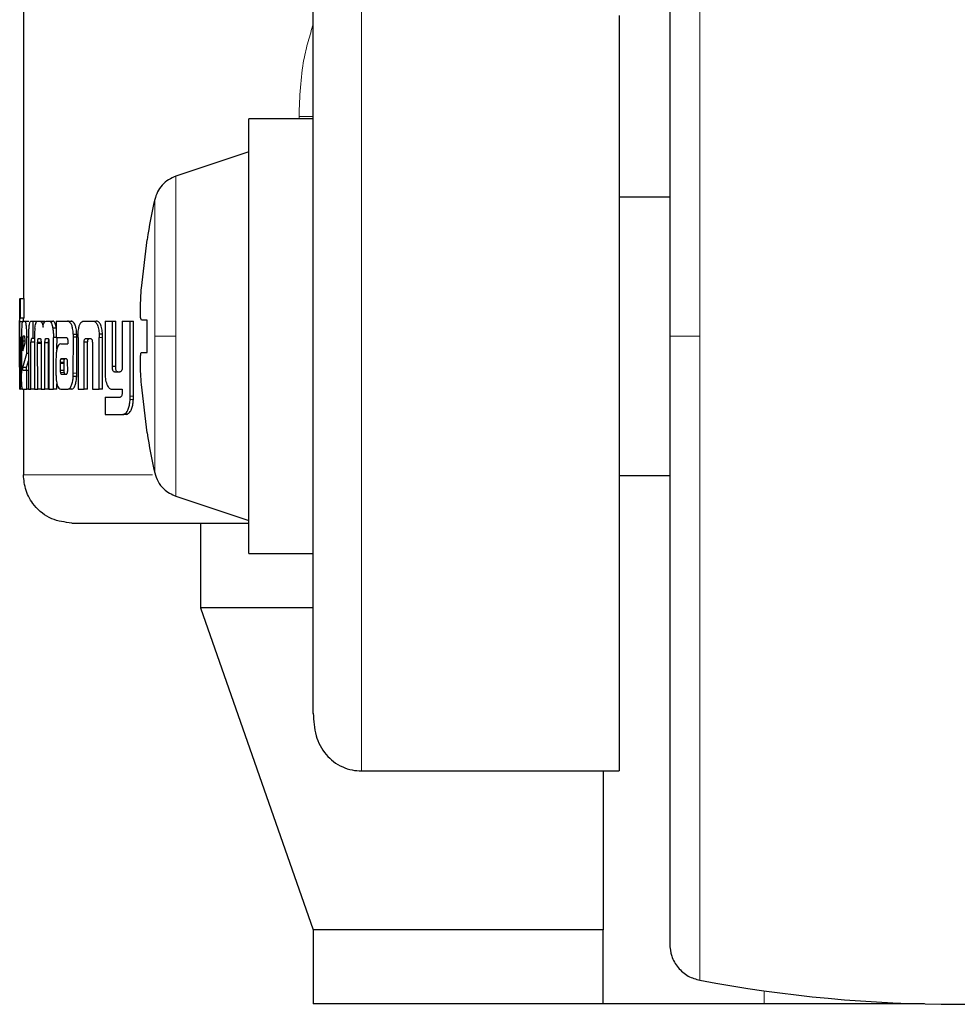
# Model space of a CAD drawing. Header units: millimetres. Extents: x 25 to 243, y 63 to 146.
# Tile 64 of 70: x 241.17 to 242.18, y 62.97 to 64.03. Entities that reach past the tile are written whole.
import ezdxf

# ---------------------------------------------------------------- set-up
doc = ezdxf.new("R2010")
doc.units = ezdxf.units.MM
doc.linetypes.add('PHANTOM', pattern=[12.7, 6.35, -1.27, 1.27, -1.27, 1.27, -1.27])

msp = doc.modelspace()

# ---------------------------------------------------------------- linework, layer by layer
at = {"color": 7, "linetype": 'Continuous', "lineweight": 25}
for p, q in [((241.1782, 64.9241), (241.1782, 63.726)), ((241.8202, 64.0311), (241.8202, 63.2168)), ((241.4906, 63.9195), (241.4212, 63.9195)), ((241.4212, 63.6853), (241.4212, 63.9195)), ((241.4212, 63.884), (241.3426, 63.8578)), ((241.8746, 63.8353), (241.8202, 63.8353)), ((241.3054, 63.7373), (241.3116, 63.7894)), ((241.3116, 63.7894), (241.3114, 63.7894)), ((241.1742, 63.7256), (241.1742, 63.6287)), ((241.1743, 63.726), (241.1743, 63.7256)), ((241.1743, 63.726), (241.1752, 63.726)), ((241.1752, 63.7049), (241.1752, 63.726)), ((241.1752, 63.726), (241.1792, 63.726)), ((241.1792, 63.7049), (241.1792, 63.726)), ((241.1743, 63.7049), (241.1752, 63.7049)), ((241.1792, 63.7049), (241.1752, 63.7049)), ((241.1742, 63.6534), (241.1742, 63.7009)), ((241.1782, 63.7009), (241.1742, 63.7009)), ((241.1774, 63.7016), (241.18, 63.7016)), ((241.18, 63.7016), (241.184, 63.7016)), ((241.1842, 63.7015), (241.184, 63.7016)), ((241.1864, 63.7016), (241.1884, 63.7016)), ((241.1884, 63.7016), (241.1884, 63.683)), ((241.1884, 63.7016), (241.1924, 63.7016)), ((241.1934, 63.7016), (241.1962, 63.7016)), ((241.1962, 63.7016), (241.2001, 63.7016)), ((241.2013, 63.7007), (241.2001, 63.7016)), ((241.2027, 63.7016), (241.2062, 63.7016)), ((241.2062, 63.7016), (241.21, 63.7016)), ((241.2134, 63.6939), (241.2099, 63.6939)), ((241.2134, 63.7016), (241.2134, 63.684)), ((241.2134, 63.7016), (241.2259, 63.7016)), ((241.2259, 63.7016), (241.2297, 63.7016)), ((241.2308, 63.7013), (241.227, 63.7013)), ((241.2433, 63.7016), (241.253, 63.7016)), ((241.253, 63.7016), (241.2567, 63.7016)), ((241.2662, 63.7016), (241.2662, 63.6469)), ((241.2662, 63.7016), (241.2741, 63.7016)), ((241.2741, 63.6528), (241.2741, 63.7016)), ((241.2741, 63.7016), (241.2777, 63.7016)), ((241.2777, 63.6528), (241.2777, 63.7016)), ((241.2847, 63.7016), (241.2847, 63.6516)), ((241.2847, 63.7016), (241.2933, 63.7016)), ((241.2933, 63.6209), (241.2933, 63.7016)), ((241.2933, 63.7016), (241.2968, 63.7016)), ((241.2968, 63.6209), (241.2968, 63.7016)), ((241.3116, 63.7026), (241.3054, 63.7026)), ((241.3116, 63.6679), (241.3116, 63.7026)), ((241.1747, 63.6844), (241.1747, 63.6537)), ((241.1747, 63.6844), (241.1755, 63.6844)), ((241.1755, 63.6531), (241.1755, 63.6844)), ((241.1762, 63.6843), (241.1762, 63.6456)), ((241.1795, 63.6853), (241.1779, 63.6853)), ((241.1837, 63.6843), (241.182, 63.6843)), ((241.182, 63.6668), (241.182, 63.6843)), ((241.1836, 63.6828), (241.1836, 63.6283)), ((241.1884, 63.683), (241.1871, 63.683)), ((241.1902, 63.683), (241.1884, 63.683)), ((241.1902, 63.684), (241.1902, 63.6283)), ((241.1946, 63.683), (241.1965, 63.683)), ((241.2026, 63.683), (241.2045, 63.683)), ((241.2106, 63.6283), (241.2106, 63.684)), ((241.2134, 63.684), (241.2106, 63.684)), ((241.2134, 63.684), (241.2247, 63.684)), ((241.2144, 63.6715), (241.2145, 63.684)), ((241.232, 63.6876), (241.2357, 63.6876)), ((241.232, 63.6455), (241.2321, 63.6844)), ((241.2358, 63.6844), (241.2321, 63.6844)), ((241.2358, 63.6455), (241.2358, 63.6844)), ((241.2371, 63.6841), (241.2371, 63.6283)), ((241.2459, 63.683), (241.2503, 63.683)), ((241.2635, 63.6875), (241.2598, 63.6875)), ((241.2598, 63.6875), (241.26, 63.6841)), ((241.26, 63.6283), (241.26, 63.6841)), ((241.2636, 63.6283), (241.2636, 63.6841)), ((241.4212, 63.4511), (241.4212, 63.6853)), ((241.1775, 63.6803), (241.1775, 63.6695)), ((241.1775, 63.6803), (241.18, 63.6803)), ((241.1775, 63.6695), (241.18, 63.6784)), ((241.18, 63.6784), (241.18, 63.6802)), ((241.1864, 63.6283), (241.1864, 63.6791)), ((241.1902, 63.6791), (241.1864, 63.6791)), ((241.1976, 63.6787), (241.1936, 63.6787)), ((241.1937, 63.6283), (241.1936, 63.6775)), ((241.1973, 63.6775), (241.1936, 63.6775)), ((241.1973, 63.6783), (241.1973, 63.6283)), ((241.2015, 63.6283), (241.2015, 63.6783)), ((241.2054, 63.6783), (241.2015, 63.6783)), ((241.2051, 63.6826), (241.2021, 63.6826)), ((241.2054, 63.6283), (241.2054, 63.6783)), ((241.2058, 63.6775), (241.2058, 63.6283)), ((241.2184, 63.6772), (241.226, 63.6772)), ((241.226, 63.6811), (241.226, 63.6801)), ((241.226, 63.6791), (241.226, 63.6772)), ((241.2437, 63.6283), (241.2437, 63.679)), ((241.2474, 63.679), (241.2437, 63.679)), ((241.2474, 63.6283), (241.2474, 63.679)), ((241.2526, 63.6779), (241.2526, 63.6283)), ((241.1775, 63.6515), (241.182, 63.6668)), ((241.1836, 63.6668), (241.182, 63.6668)), ((241.3054, 63.6679), (241.3116, 63.6679)), ((241.3054, 63.6679), (241.3116, 63.6679)), ((241.1815, 63.6515), (241.1775, 63.6515)), ((241.1815, 63.6515), (241.1836, 63.6588)), ((241.2133, 63.6598), (241.2133, 63.6449)), ((241.2178, 63.6573), (241.2178, 63.6561)), ((241.2178, 63.6573), (241.2217, 63.6573)), ((241.2178, 63.6561), (241.2178, 63.6486)), ((241.2189, 63.6609), (241.2187, 63.6608)), ((241.2187, 63.6608), (241.2225, 63.6608)), ((241.2192, 63.6609), (241.2189, 63.6609)), ((241.2244, 63.661), (241.2192, 63.6609)), ((241.2192, 63.6609), (241.223, 63.6609)), ((241.2217, 63.6573), (241.2217, 63.6561)), ((241.2217, 63.6561), (241.2217, 63.6486)), ((241.2227, 63.6609), (241.2225, 63.6608)), ((241.2247, 63.661), (241.223, 63.6609)), ((241.226, 63.6487), (241.2259, 63.6568)), ((241.2777, 63.6528), (241.2741, 63.6528)), ((241.1743, 63.6493), (241.1745, 63.6493)), ((241.1778, 63.6487), (241.182, 63.6487)), ((241.182, 63.6283), (241.182, 63.6487)), ((241.182, 63.6487), (241.1836, 63.6487)), ((241.2178, 63.6486), (241.2217, 63.6486)), ((241.219, 63.6445), (241.2228, 63.6445)), ((241.2193, 63.6444), (241.2245, 63.6445)), ((241.2357, 63.6421), (241.232, 63.6421)), ((241.2763, 63.6469), (241.2822, 63.6469)), ((241.2144, 63.6283), (241.2144, 63.6339)), ((241.3116, 63.5812), (241.3054, 63.6332)), ((241.1743, 63.6283), (241.1743, 63.6287)), ((241.1743, 63.6283), (241.1747, 63.6283)), ((241.1774, 63.6283), (241.1747, 63.6283)), ((241.1774, 63.6283), (241.182, 63.6283)), ((241.1782, 63.6283), (241.1782, 63.5361)), ((241.1836, 63.6283), (241.182, 63.6283)), ((241.1836, 63.6283), (241.1864, 63.6283)), ((241.1902, 63.6283), (241.1864, 63.6283)), ((241.1902, 63.6283), (241.1937, 63.6283)), ((241.1973, 63.6283), (241.1937, 63.6283)), ((241.1973, 63.6283), (241.2015, 63.6283)), ((241.2054, 63.6283), (241.2015, 63.6283)), ((241.2058, 63.6283), (241.2106, 63.6283)), ((241.2144, 63.6283), (241.2106, 63.6283)), ((241.2187, 63.6283), (241.2266, 63.6283)), ((241.2303, 63.6283), (241.2266, 63.6283)), ((241.2371, 63.6283), (241.2437, 63.6283)), ((241.2474, 63.6283), (241.2437, 63.6283)), ((241.2526, 63.6283), (241.26, 63.6283)), ((241.2636, 63.6283), (241.26, 63.6283)), ((241.2662, 63.6195), (241.2662, 63.6009)), ((241.2662, 63.6195), (241.2824, 63.6195)), ((241.274, 63.6283), (241.2847, 63.6283)), ((241.2847, 63.6283), (241.2847, 63.624)), ((241.2662, 63.6009), (241.2852, 63.6009)), ((241.2888, 63.6009), (241.2852, 63.6009)), ((241.2905, 63.6013), (241.2869, 63.6013)), ((241.2888, 63.6009), (241.2905, 63.6013)), ((241.3114, 63.5812), (241.3116, 63.5812)), ((241.8202, 63.5353), (241.8746, 63.5353)), ((241.3426, 63.5128), (241.4212, 63.4866)), ((241.3691, 63.484), (241.3691, 63.3927)), ((241.4212, 63.4511), (241.4906, 63.4511)), ((241.3691, 63.3927), (241.4906, 63.0457)), ((241.4893, 63.3927), (241.3691, 63.3927)), ((241.5426, 63.2168), (241.8202, 63.2168)), ((241.8029, 63.2168), (241.8029, 63.0457)), ((241.4906, 63.0457), (241.4906, 62.9657)), ((241.8029, 63.0457), (241.4906, 63.0457)), ((241.8029, 62.9657), (241.8029, 63.0457)), ((241.8029, 62.9657), (241.4906, 62.9657)), ((241.9764, 62.9657), (241.8029, 62.9657)), ((242.1492, 62.9657), (241.9764, 62.9657))]:
    msp.add_line(p, q, dxfattribs=at)
at = {"color": 8, "linetype": 'PHANTOM', "lineweight": 18}
for p, q in [((241.9072, 64.3794), (241.9072, 63.6853)), ((241.5426, 63.2168), (241.5426, 64.0769)), ((241.4906, 63.9223), (241.4752, 63.9223)), ((241.4752, 63.9223), (241.4752, 63.9195)), ((241.3426, 63.6853), (241.3426, 63.8578)), ((241.3198, 63.8326), (241.3198, 63.6853)), ((241.2636, 63.6841), (241.26, 63.6841)), ((241.3198, 63.6853), (241.3198, 63.538)), ((241.3426, 63.5128), (241.3426, 63.6853)), ((241.9072, 63.6853), (241.9072, 62.9912)), ((241.1762, 63.6531), (241.1755, 63.6531)), ((241.2178, 63.6561), (241.2217, 63.6561)), ((241.2181, 63.6461), (241.222, 63.6461)), ((241.2358, 63.6455), (241.232, 63.6455)), ((241.2968, 63.6209), (241.2933, 63.6209)), ((241.2967, 63.6172), (241.2932, 63.6172)), ((241.3175, 63.5361), (241.1782, 63.5361)), ((241.9764, 62.9657), (241.9764, 62.9798))]:
    msp.add_line(p, q, dxfattribs=at)
at = {"color": 7, "linetype": 'Continuous', "lineweight": 25}
for centre, radius, start, end in [((241.9657, 63.6853), 0.6625, 167.1521, 170.9599), ((241.9657, 63.6853), 0.6625, 189.0401, 192.8479), ((242.1846, 64.4653), 1.5, 259.3429, 280.6571)]:
    msp.add_arc(centre, radius, start, end, dxfattribs=at)
for points, knots in [([(241.8746, 64.3401), (241.8746, 64.3391), (241.8746, 64.3372), (241.8746, 64.3215), (241.8746, 64.2974), (241.8746, 64.2648), (241.8746, 64.2253), (241.8746, 64.1803), (241.8746, 64.1313), (241.8746, 64.0745), (241.8746, 64.0104), (241.8746, 63.9397), (241.8746, 63.861), (241.8746, 63.7763), (241.8746, 63.7144), (241.8746, 63.6853)], [0, 0, 0, 0, 0.079472, 0.15833, 0.23599, 0.311916, 0.38565, 0.456814, 0.52512, 0.590369, 0.672044, 0.748348, 0.819371, 0.915252, 1, 1, 1, 1]), ([(241.4906, 63.2788), (241.4906, 63.2794), (241.4906, 63.2835), (241.4906, 63.3047), (241.4906, 63.3417), (241.4906, 63.3896), (241.4906, 63.4434), (241.4906, 63.5002), (241.4906, 63.5571), (241.4906, 63.6121), (241.4906, 63.6652), (241.4906, 63.7186), (241.4906, 63.7746), (241.4906, 63.8336), (241.4906, 63.8934), (241.4906, 63.9512), (241.4906, 64.0044), (241.4906, 64.0474), (241.4906, 64.0731), (241.4906, 64.0797), (241.4906, 64.0802)], [0, 0, 0, 0, 0.012617, 0.084318, 0.154616, 0.222417, 0.286857, 0.347339, 0.403534, 0.45534, 0.502829, 0.550347, 0.602183, 0.658407, 0.718918, 0.783384, 0.851206, 0.921517, 0.993224, 1, 1, 1, 1]), ([(241.3426, 63.8578), (241.3399, 63.8567), (241.3344, 63.8544), (241.3276, 63.8484), (241.3224, 63.8411), (241.3206, 63.8354), (241.3198, 63.8326)], [0, 0, 0, 0, 0.2458576, 0.5000016, 0.7541477, 1, 1, 1, 1]), ([(241.3054, 63.7026), (241.3052, 63.703), (241.3046, 63.7038), (241.3043, 63.7097), (241.3043, 63.7185), (241.3048, 63.7282), (241.3053, 63.7347), (241.3054, 63.7373)], [0, 0, 0, 0, 0.21418, 0.428382, 0.641872, 0.855041, 1, 1, 1, 1]), ([(241.1742, 63.7009), (241.1742, 63.7016), (241.1742, 63.7027), (241.1743, 63.7039), (241.1743, 63.7047), (241.1743, 63.7049), (241.1743, 63.7049)], [0, 0, 0, 0, 0.336325, 0.550358, 0.765312, 1, 1, 1, 1]), ([(241.1782, 63.7016), (241.1782, 63.7021), (241.1782, 63.7029), (241.1783, 63.704), (241.1783, 63.7047), (241.1783, 63.7049), (241.1783, 63.7049)], [0, 0, 0, 0, 0.250632, 0.498172, 0.746719, 1, 1, 1, 1]), ([(241.1774, 63.7016), (241.1772, 63.7014), (241.1769, 63.701), (241.1765, 63.6972), (241.1763, 63.6923), (241.1762, 63.6877), (241.1762, 63.685), (241.1762, 63.6843)], [0, 0, 0, 0, 0.242841, 0.487171, 0.701508, 0.919933, 1, 1, 1, 1]), ([(241.182, 63.6843), (241.182, 63.6865), (241.1819, 63.691), (241.1815, 63.6963), (241.1809, 63.7001), (241.1804, 63.7015), (241.1801, 63.7016), (241.18, 63.7016)], [0, 0, 0, 0, 0.2428017, 0.4869854, 0.7008654, 0.9204018, 1, 1, 1, 1]), ([(241.1864, 63.7016), (241.186, 63.7015), (241.1853, 63.7012), (241.1845, 63.6986), (241.184, 63.695), (241.1837, 63.6896), (241.1837, 63.6854), (241.1836, 63.6828)], [0, 0, 0, 0, 0.2666933, 0.4290967, 0.5925466, 0.7409958, 1, 1, 1, 1]), ([(241.1906, 63.6939), (241.1905, 63.6927), (241.1903, 63.6906), (241.1902, 63.6871), (241.1902, 63.6851), (241.1902, 63.684)], [0, 0, 0, 0, 0.395689, 0.694707, 1, 1, 1, 1]), ([(241.1906, 63.6939), (241.1909, 63.6958), (241.1914, 63.6991), (241.1924, 63.7013), (241.1931, 63.7015), (241.1934, 63.7016)], [0, 0, 0, 0, 0.406327, 0.724543, 1, 1, 1, 1]), ([(241.1962, 63.7016), (241.1968, 63.7015), (241.1977, 63.7012), (241.1987, 63.6987), (241.1992, 63.6965), (241.1994, 63.6953), (241.1994, 63.6951)], [0, 0, 0, 0, 0.48325, 0.726037, 0.969991, 1, 1, 1, 1]), ([(241.1994, 63.6951), (241.1996, 63.6963), (241.1999, 63.6986), (241.2011, 63.7012), (241.202, 63.7015), (241.2027, 63.7016)], [0, 0, 0, 0, 0.24943, 0.499522, 1, 1, 1, 1]), ([(241.2062, 63.7016), (241.2067, 63.7014), (241.2077, 63.7011), (241.2091, 63.6982), (241.2097, 63.6953), (241.2099, 63.6939)], [0, 0, 0, 0, 0.385661, 0.692141, 1, 1, 1, 1]), ([(241.2099, 63.6939), (241.2101, 63.6924), (241.2104, 63.69), (241.2106, 63.6866), (241.2106, 63.6849), (241.2106, 63.684)], [0, 0, 0, 0, 0.499139, 0.749509, 1, 1, 1, 1]), ([(241.2138, 63.6939), (241.2134, 63.6958), (241.2127, 63.6992), (241.2112, 63.7014), (241.2104, 63.7015), (241.21, 63.7016)], [0, 0, 0, 0, 0.425549, 0.744503, 1, 1, 1, 1]), ([(241.227, 63.7013), (241.2268, 63.7014), (241.2265, 63.7016), (241.2261, 63.7016), (241.2259, 63.7016)], [0, 0, 0, 0, 0.499982, 1, 1, 1, 1]), ([(241.232, 63.6876), (241.2318, 63.6897), (241.2315, 63.6932), (241.2304, 63.6974), (241.2289, 63.7002), (241.2277, 63.7009), (241.227, 63.7013)], [0, 0, 0, 0, 0.282953, 0.488452, 0.693686, 1, 1, 1, 1]), ([(241.2308, 63.7013), (241.2306, 63.7014), (241.2303, 63.7016), (241.2299, 63.7016), (241.2297, 63.7016)], [0, 0, 0, 0, 0.499989, 1, 1, 1, 1]), ([(241.2357, 63.6876), (241.2356, 63.6897), (241.2353, 63.6932), (241.2342, 63.6973), (241.2327, 63.7002), (241.2315, 63.7009), (241.2308, 63.7013)], [0, 0, 0, 0, 0.282865, 0.488488, 0.693914, 1, 1, 1, 1]), ([(241.2371, 63.6875), (241.2373, 63.6896), (241.2376, 63.6933), (241.2387, 63.6976), (241.2402, 63.7005), (241.2418, 63.7015), (241.2429, 63.7016), (241.2433, 63.7016)], [0, 0, 0, 0, 0.259951, 0.447445, 0.635292, 0.880859, 1, 1, 1, 1]), ([(241.253, 63.7016), (241.2538, 63.7015), (241.255, 63.7014), (241.2566, 63.6999), (241.2576, 63.6983), (241.2585, 63.6961), (241.2594, 63.6926), (241.2597, 63.6895), (241.2598, 63.6875)], [0, 0, 0, 0, 0.250368, 0.375682, 0.500826, 0.622431, 0.750732, 1, 1, 1, 1]), ([(241.2635, 63.6875), (241.2633, 63.6895), (241.2631, 63.6926), (241.2622, 63.6961), (241.2613, 63.6983), (241.2602, 63.6999), (241.2587, 63.7014), (241.2575, 63.7015), (241.2567, 63.7016)], [0, 0, 0, 0, 0.249738, 0.3782, 0.499817, 0.624883, 0.750039, 1, 1, 1, 1]), ([(241.1779, 63.6853), (241.1779, 63.6852), (241.1778, 63.6851), (241.1776, 63.6839), (241.1775, 63.6824), (241.1775, 63.6811), (241.1775, 63.6804), (241.1775, 63.6803)], [0, 0, 0, 0, 0.27204, 0.519337, 0.755441, 0.9651, 1, 1, 1, 1]), ([(241.18, 63.6802), (241.18, 63.681), (241.18, 63.6822), (241.1799, 63.6837), (241.1798, 63.6846), (241.1796, 63.6852), (241.1795, 63.6853), (241.1795, 63.6853)], [0, 0, 0, 0, 0.273333, 0.436271, 0.600517, 0.749615, 1, 1, 1, 1]), ([(241.1871, 63.683), (241.187, 63.6829), (241.1868, 63.6827), (241.1866, 63.6819), (241.1864, 63.6808), (241.1864, 63.6799), (241.1864, 63.6793), (241.1864, 63.6791)], [0, 0, 0, 0, 0.278871, 0.561651, 0.735004, 0.908898, 1, 1, 1, 1]), ([(241.1936, 63.6787), (241.1937, 63.6796), (241.1938, 63.6809), (241.194, 63.6823), (241.1943, 63.6829), (241.1945, 63.683), (241.1946, 63.683)], [0, 0, 0, 0, 0.369079, 0.567737, 0.766456, 1, 1, 1, 1]), ([(241.1965, 63.683), (241.1966, 63.6828), (241.1969, 63.6824), (241.1971, 63.6813), (241.1973, 63.6801), (241.1973, 63.679), (241.1973, 63.6784), (241.1973, 63.6783)], [0, 0, 0, 0, 0.326436, 0.527518, 0.728883, 0.941302, 1, 1, 1, 1]), ([(241.2021, 63.6826), (241.2022, 63.6827), (241.2023, 63.6828), (241.2024, 63.683), (241.2025, 63.683), (241.2026, 63.683)], [0, 0, 0, 0, 0.337449, 0.667665, 1, 1, 1, 1]), ([(241.2045, 63.683), (241.2046, 63.683), (241.2049, 63.683), (241.2052, 63.6826), (241.2054, 63.682), (241.2055, 63.6817)], [0, 0, 0, 0, 0.344496, 0.69241, 1, 1, 1, 1]), ([(241.2247, 63.684), (241.2249, 63.6839), (241.2252, 63.6837), (241.2255, 63.6832), (241.2258, 63.6825), (241.2259, 63.6818), (241.226, 63.6814), (241.226, 63.6811)], [0, 0, 0, 0, 0.265067, 0.532139, 0.71878, 0.86716, 1, 1, 1, 1]), ([(241.232, 63.6876), (241.232, 63.6873), (241.232, 63.6866), (241.232, 63.6856), (241.232, 63.6848), (241.2321, 63.6844)], [0, 0, 0, 0, 0.308491, 0.616896, 1, 1, 1, 1]), ([(241.2358, 63.6844), (241.2358, 63.6847), (241.2358, 63.6854), (241.2358, 63.6865), (241.2358, 63.6872), (241.2357, 63.6876)], [0, 0, 0, 0, 0.308327, 0.616716, 1, 1, 1, 1]), ([(241.2371, 63.6841), (241.2371, 63.6844), (241.2371, 63.6851), (241.2371, 63.6862), (241.2371, 63.6871), (241.2371, 63.6875)], [0, 0, 0, 0, 0.292005, 0.584101, 1, 1, 1, 1]), ([(241.2437, 63.679), (241.2437, 63.6796), (241.2438, 63.6807), (241.2442, 63.6818), (241.2447, 63.6827), (241.2453, 63.683), (241.2457, 63.683), (241.2459, 63.683)], [0, 0, 0, 0, 0.237908, 0.403516, 0.568007, 0.84154, 1, 1, 1, 1]), ([(241.2474, 63.679), (241.2475, 63.6796), (241.2476, 63.6807), (241.248, 63.6819), (241.2485, 63.6827), (241.2491, 63.683), (241.2495, 63.683), (241.2496, 63.683)], [0, 0, 0, 0, 0.250117, 0.416736, 0.582049, 0.859821, 1, 1, 1, 1]), ([(241.2503, 63.683), (241.2505, 63.683), (241.251, 63.683), (241.2517, 63.6824), (241.2522, 63.6814), (241.2524, 63.6802), (241.2525, 63.6794), (241.2525, 63.679)], [0, 0, 0, 0, 0.247656, 0.497738, 0.672666, 0.848211, 1, 1, 1, 1]), ([(241.2636, 63.6841), (241.2636, 63.6844), (241.2636, 63.6851), (241.2636, 63.6862), (241.2635, 63.6871), (241.2635, 63.6875)], [0, 0, 0, 0, 0.2918968, 0.5837026, 1, 1, 1, 1]), ([(241.8746, 63.6853), (241.8746, 63.6659), (241.8746, 63.6259), (241.8746, 63.5645), (241.8746, 63.4993), (241.8746, 63.4309), (241.8746, 63.3602), (241.8746, 63.296), (241.8746, 63.2393), (241.8746, 63.1903), (241.8746, 63.1453), (241.8746, 63.1058), (241.8746, 63.0732), (241.8746, 63.049), (241.8746, 63.0334), (241.8746, 63.0315), (241.8746, 63.0305)], [0, 0, 0, 0, 0.056514, 0.116768, 0.180699, 0.251725, 0.328022, 0.409681, 0.474925, 0.543226, 0.614383, 0.68811, 0.764031, 0.841683, 0.920535, 1, 1, 1, 1]), ([(241.1936, 63.6775), (241.1936, 63.6776), (241.1936, 63.6778), (241.1936, 63.6782), (241.1936, 63.6785), (241.1936, 63.6787)], [0, 0, 0, 0, 0.25993, 0.518901, 1, 1, 1, 1]), ([(241.2015, 63.6783), (241.2015, 63.679), (241.2015, 63.6801), (241.2017, 63.6815), (241.2019, 63.6822), (241.2021, 63.6825), (241.2021, 63.6826)], [0, 0, 0, 0, 0.369301, 0.615317, 0.860812, 1, 1, 1, 1]), ([(241.2054, 63.6783), (241.2054, 63.679), (241.2054, 63.6801), (241.2055, 63.681), (241.2056, 63.6814)], [0, 0, 0, 0, 0.595397, 1, 1, 1, 1]), ([(241.2055, 63.6817), (241.2055, 63.6812), (241.2057, 63.6803), (241.2058, 63.6787), (241.2058, 63.6778), (241.2058, 63.6775)], [0, 0, 0, 0, 0.364816, 0.811943, 1, 1, 1, 1]), ([(241.2184, 63.6772), (241.2176, 63.677), (241.2163, 63.6767), (241.2148, 63.6735), (241.2139, 63.6697), (241.2134, 63.6649), (241.2134, 63.6615), (241.2133, 63.6598)], [0, 0, 0, 0, 0.288821, 0.467659, 0.646796, 0.815999, 1, 1, 1, 1]), ([(241.226, 63.6801), (241.226, 63.68), (241.226, 63.6798), (241.226, 63.6794), (241.226, 63.6792), (241.226, 63.6791)], [0, 0, 0, 0, 0.3596084, 0.6778659, 1, 1, 1, 1]), ([(241.2525, 63.679), (241.2526, 63.6789), (241.2526, 63.6786), (241.2526, 63.6783), (241.2526, 63.678), (241.2526, 63.6779)], [0, 0, 0, 0, 0.3574596, 0.676056, 1, 1, 1, 1]), ([(241.3054, 63.6332), (241.3052, 63.6371), (241.3046, 63.6449), (241.3043, 63.6553), (241.3043, 63.6631), (241.3048, 63.6673), (241.3053, 63.6678), (241.3054, 63.6679)], [0, 0, 0, 0, 0.214169, 0.428381, 0.641866, 0.85504, 1, 1, 1, 1]), ([(241.1742, 63.6519), (241.1742, 63.6521), (241.1742, 63.6524), (241.1742, 63.6529), (241.1742, 63.6532), (241.1742, 63.6534)], [0, 0, 0, 0, 0.334966, 0.666633, 1, 1, 1, 1]), ([(241.1743, 63.6493), (241.1743, 63.6494), (241.1743, 63.6497), (241.1743, 63.6505), (241.1742, 63.6514), (241.1742, 63.6519)], [0, 0, 0, 0, 0.335118, 0.673249, 1, 1, 1, 1]), ([(241.1747, 63.6537), (241.1747, 63.6528), (241.1747, 63.6516), (241.1746, 63.6503), (241.1746, 63.6495), (241.1746, 63.6493), (241.1745, 63.6493), (241.1745, 63.6493)], [0, 0, 0, 0, 0.275882, 0.40486, 0.533741, 0.866554, 1, 1, 1, 1]), ([(241.1754, 63.6398), (241.1755, 63.6409), (241.1755, 63.6431), (241.1755, 63.6476), (241.1755, 63.6509), (241.1755, 63.6531)], [0, 0, 0, 0, 0.2596318, 0.509352, 1, 1, 1, 1]), ([(241.1778, 63.6487), (241.1777, 63.6487), (241.1777, 63.6487), (241.1776, 63.6492), (241.1776, 63.6497), (241.1775, 63.6504), (241.1775, 63.6511), (241.1775, 63.6515)], [0, 0, 0, 0, 0.368687, 0.509935, 0.608681, 0.738402, 1, 1, 1, 1]), ([(241.1818, 63.6487), (241.1817, 63.6487), (241.1817, 63.6487), (241.1816, 63.649), (241.1816, 63.6493), (241.1815, 63.6502), (241.1815, 63.6509), (241.1815, 63.6515)], [0, 0, 0, 0, 0.290035, 0.427107, 0.537199, 0.648331, 1, 1, 1, 1]), ([(241.2187, 63.6608), (241.2186, 63.6607), (241.2184, 63.6606), (241.2181, 63.66), (241.2179, 63.6591), (241.2179, 63.6581), (241.2178, 63.6574), (241.2178, 63.6573)], [0, 0, 0, 0, 0.216577, 0.399966, 0.583143, 0.90123, 1, 1, 1, 1]), ([(241.2225, 63.6608), (241.2224, 63.6607), (241.2222, 63.6606), (241.222, 63.66), (241.2218, 63.6591), (241.2217, 63.6581), (241.2217, 63.6574), (241.2217, 63.6573)], [0, 0, 0, 0, 0.215771, 0.398703, 0.581502, 0.9, 1, 1, 1, 1]), ([(241.2252, 63.6605), (241.2251, 63.6606), (241.2249, 63.6609), (241.2246, 63.661), (241.2245, 63.661), (241.2244, 63.661)], [0, 0, 0, 0, 0.435853, 0.716545, 1, 1, 1, 1]), ([(241.2259, 63.6568), (241.2259, 63.6572), (241.2259, 63.6579), (241.2259, 63.6587), (241.2258, 63.6594), (241.2255, 63.6599), (241.2253, 63.6603), (241.2252, 63.6605)], [0, 0, 0, 0, 0.263257, 0.411116, 0.515023, 0.737614, 1, 1, 1, 1]), ([(241.2763, 63.6469), (241.276, 63.647), (241.2755, 63.647), (241.2749, 63.6478), (241.2744, 63.649), (241.2742, 63.6507), (241.2741, 63.652), (241.2741, 63.6528)], [0, 0, 0, 0, 0.231529, 0.386921, 0.542818, 0.744813, 1, 1, 1, 1]), ([(241.2799, 63.6469), (241.2796, 63.647), (241.2791, 63.647), (241.2785, 63.6478), (241.278, 63.6489), (241.2778, 63.6507), (241.2777, 63.652), (241.2777, 63.6528)], [0, 0, 0, 0, 0.225998, 0.3819276, 0.5384707, 0.7380641, 1, 1, 1, 1]), ([(241.2847, 63.6516), (241.2847, 63.6509), (241.2846, 63.6497), (241.2841, 63.6483), (241.2834, 63.6474), (241.2829, 63.6472), (241.2827, 63.6471)], [0, 0, 0, 0, 0.292483, 0.511531, 0.731156, 1, 1, 1, 1]), ([(241.1774, 63.6283), (241.1772, 63.6285), (241.1769, 63.629), (241.1765, 63.6328), (241.1763, 63.6378), (241.1762, 63.6423), (241.1762, 63.6449), (241.1762, 63.6456)], [0, 0, 0, 0, 0.246534, 0.494875, 0.706881, 0.924844, 1, 1, 1, 1]), ([(241.2133, 63.6449), (241.2133, 63.6445), (241.2133, 63.6439), (241.2134, 63.6428), (241.2134, 63.642), (241.2134, 63.6416)], [0, 0, 0, 0, 0.304935, 0.610088, 1, 1, 1, 1]), ([(241.2134, 63.6416), (241.2136, 63.6393), (241.2139, 63.6354), (241.215, 63.6314), (241.2165, 63.6289), (241.2178, 63.6284), (241.2186, 63.6283), (241.2187, 63.6283)], [0, 0, 0, 0, 0.28104, 0.46827, 0.65465, 0.958996, 1, 1, 1, 1]), ([(241.2178, 63.6486), (241.2179, 63.6483), (241.2179, 63.6475), (241.218, 63.6467), (241.2181, 63.6462), (241.2181, 63.6461)], [0, 0, 0, 0, 0.394697, 0.860875, 1, 1, 1, 1]), ([(241.2181, 63.6461), (241.2182, 63.6458), (241.2184, 63.6452), (241.2187, 63.6447), (241.2189, 63.6446), (241.219, 63.6445)], [0, 0, 0, 0, 0.467343, 0.7305375, 1, 1, 1, 1]), ([(241.219, 63.6445), (241.219, 63.6445), (241.2191, 63.6444), (241.2192, 63.6444), (241.2192, 63.6444), (241.2193, 63.6444)], [0, 0, 0, 0, 0.3602467, 0.6785758, 1, 1, 1, 1]), ([(241.2217, 63.6486), (241.2217, 63.6483), (241.2217, 63.6478), (241.2218, 63.6469), (241.2219, 63.6464), (241.222, 63.6461)], [0, 0, 0, 0, 0.337496, 0.597294, 1, 1, 1, 1]), ([(241.222, 63.6461), (241.222, 63.6459), (241.2222, 63.6453), (241.2225, 63.6448), (241.2227, 63.6446), (241.2228, 63.6445)], [0, 0, 0, 0, 0.304843, 0.726965, 1, 1, 1, 1]), ([(241.2245, 63.6445), (241.2246, 63.6445), (241.2249, 63.6445), (241.2253, 63.645), (241.2255, 63.6456), (241.2256, 63.6458)], [0, 0, 0, 0, 0.340248, 0.682774, 1, 1, 1, 1]), ([(241.2256, 63.6458), (241.2257, 63.6461), (241.2258, 63.6467), (241.226, 63.6477), (241.226, 63.6484), (241.226, 63.6487)], [0, 0, 0, 0, 0.332233, 0.667203, 1, 1, 1, 1]), ([(241.2266, 63.6283), (241.2273, 63.6285), (241.2286, 63.629), (241.2303, 63.6324), (241.2315, 63.6369), (241.2318, 63.6404), (241.232, 63.6421)], [0, 0, 0, 0, 0.296817, 0.534174, 0.771641, 1, 1, 1, 1]), ([(241.2303, 63.6283), (241.2311, 63.6285), (241.2324, 63.629), (241.2341, 63.6324), (241.2352, 63.6368), (241.2356, 63.6404), (241.2357, 63.6421)], [0, 0, 0, 0, 0.295473, 0.532573, 0.769752, 1, 1, 1, 1]), ([(241.232, 63.6421), (241.232, 63.6425), (241.232, 63.6431), (241.232, 63.6443), (241.232, 63.6451), (241.232, 63.6455)], [0, 0, 0, 0, 0.294987, 0.589903, 1, 1, 1, 1]), ([(241.2357, 63.6421), (241.2357, 63.6425), (241.2358, 63.6431), (241.2358, 63.6443), (241.2358, 63.6451), (241.2358, 63.6455)], [0, 0, 0, 0, 0.2920172, 0.5839864, 1, 1, 1, 1]), ([(241.2662, 63.6469), (241.2662, 63.6456), (241.2662, 63.6431), (241.2665, 63.6396), (241.267, 63.6376), (241.2672, 63.6366)], [0, 0, 0, 0, 0.3762699, 0.6810208, 1, 1, 1, 1]), ([(241.2827, 63.6471), (241.2826, 63.647), (241.2825, 63.647), (241.2823, 63.6469), (241.2822, 63.6469), (241.2822, 63.6469)], [0, 0, 0, 0, 0.3596, 0.678349, 1, 1, 1, 1]), ([(241.1747, 63.6283), (241.1748, 63.6284), (241.1749, 63.6287), (241.1751, 63.6311), (241.1753, 63.635), (241.1754, 63.6382), (241.1754, 63.6398)], [0, 0, 0, 0, 0.331207, 0.554479, 0.7789, 1, 1, 1, 1]), ([(241.2672, 63.6366), (241.2679, 63.6344), (241.2691, 63.6307), (241.2718, 63.6285), (241.2733, 63.6284), (241.274, 63.6283)], [0, 0, 0, 0, 0.432502, 0.722591, 1, 1, 1, 1]), ([(241.2828, 63.6197), (241.2828, 63.6196), (241.2827, 63.6196), (241.2825, 63.6195), (241.2824, 63.6195), (241.2824, 63.6195)], [0, 0, 0, 0, 0.355404, 0.675854, 1, 1, 1, 1]), ([(241.2847, 63.624), (241.2847, 63.6234), (241.2845, 63.6222), (241.284, 63.6208), (241.2835, 63.6201), (241.283, 63.6198), (241.2828, 63.6197)], [0, 0, 0, 0, 0.316185, 0.554815, 0.792969, 1, 1, 1, 1]), ([(241.2932, 63.6172), (241.2932, 63.6176), (241.2933, 63.6182), (241.2933, 63.6195), (241.2933, 63.6203), (241.2933, 63.6209)], [0, 0, 0, 0, 0.27514, 0.550523, 1, 1, 1, 1]), ([(241.2967, 63.6172), (241.2968, 63.6176), (241.2968, 63.6182), (241.2968, 63.6195), (241.2968, 63.6203), (241.2968, 63.6209)], [0, 0, 0, 0, 0.272505, 0.544989, 1, 1, 1, 1]), ([(241.2869, 63.6013), (241.288, 63.6021), (241.2898, 63.6034), (241.2917, 63.6076), (241.2928, 63.6123), (241.2931, 63.6156), (241.2932, 63.6172)], [0, 0, 0, 0, 0.315396, 0.54562, 0.774806, 1, 1, 1, 1]), ([(241.2905, 63.6013), (241.2915, 63.6021), (241.2933, 63.6034), (241.2952, 63.6076), (241.2963, 63.6123), (241.2966, 63.6156), (241.2967, 63.6172)], [0, 0, 0, 0, 0.314559, 0.544781, 0.773955, 1, 1, 1, 1]), ([(241.2852, 63.6009), (241.2853, 63.601), (241.2857, 63.601), (241.2862, 63.601), (241.2867, 63.6012), (241.2869, 63.6013)], [0, 0, 0, 0, 0.260255, 0.520451, 1, 1, 1, 1]), ([(241.2303, 63.484), (241.2229, 63.4849), (241.2076, 63.4869), (241.1901, 63.5009), (241.18, 63.5184), (241.1788, 63.5304), (241.1782, 63.5361)], [0, 0, 0, 0, 0.270263, 0.56243, 0.789735, 1, 1, 1, 1]), ([(241.3198, 63.538), (241.3208, 63.5349), (241.3228, 63.5285), (241.3301, 63.5188), (241.3379, 63.5151), (241.3426, 63.5128)], [0, 0, 0, 0, 0.276684, 0.562543, 1, 1, 1, 1]), ([(241.2303, 63.484), (241.2317, 63.484), (241.2346, 63.484), (241.2578, 63.484), (241.2948, 63.484), (241.3477, 63.484), (241.3905, 63.484), (241.4187, 63.484), (241.421, 63.484)], [0, 0, 0, 0, 0.193178, 0.389373, 0.58737, 0.785656, 0.982567, 1, 1, 1, 1]), ([(241.4906, 63.279), (241.491, 63.2709), (241.4918, 63.2559), (241.5022, 63.2347), (241.5175, 63.2224), (241.5318, 63.2175), (241.5392, 63.217), (241.5426, 63.2168)], [0, 0, 0, 0, 0.3125668, 0.5856645, 0.8155434, 0.913553, 1, 1, 1, 1]), ([(241.8746, 63.0305), (241.875, 63.026), (241.8759, 63.0168), (241.8832, 63.0045), (241.8939, 62.995), (241.9029, 62.9924), (241.9072, 62.9912)], [0, 0, 0, 0, 0.242349, 0.49999, 0.757632, 1, 1, 1, 1])]:
    msp.add_open_spline(points, degree=3, knots=knots, dxfattribs=at)
at = {"color": 8, "linetype": 'PHANTOM', "lineweight": 18}
for points, knots in [([(241.4906, 64.0219), (241.4868, 64.0093), (241.4772, 63.9776), (241.476, 63.9431), (241.4752, 63.9223)], [0, 0, 0, 0, 0.396867, 1, 1, 1, 1]), ([(241.3426, 63.6853), (241.3396, 63.6853), (241.3335, 63.6853), (241.3246, 63.6853), (241.3216, 63.6853), (241.3198, 63.6853)], [0, 0, 0, 0, 0.276681, 0.562561, 1, 1, 1, 1]), ([(241.8746, 63.6853), (241.8751, 63.6853), (241.8763, 63.6853), (241.8848, 63.6853), (241.8956, 63.6853), (241.9034, 63.6853), (241.9072, 63.6853)], [0, 0, 0, 0, 0.2724766, 0.5618584, 0.7875074, 1, 1, 1, 1])]:
    msp.add_open_spline(points, degree=3, knots=knots, dxfattribs=at)

doc.saveas('drawing.dxf')
